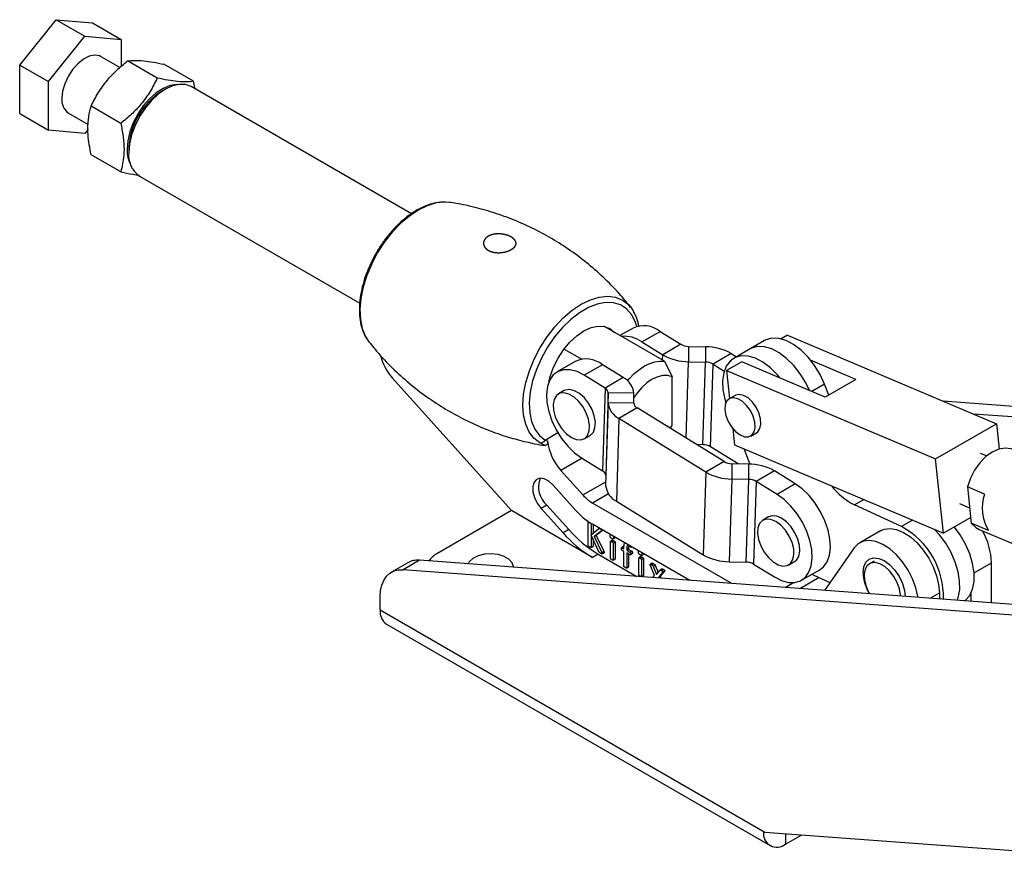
# Model space of a CAD drawing. Extents: x 63 to 798, y 54 to 570.
# Tile 1 of 30: x 63 to 245, y 65 to 219. Entities that reach past the tile are written whole.
import ezdxf

# ---------------------------------------------------------------- set-up
doc = ezdxf.new("R2010")
doc.units = 0
doc.header["$LTSCALE"] = 2
doc.layers.get('0').update_dxf_attribs({"linetype": 'CONTINUOUS'})

msp = doc.modelspace()

# ---------------------------------------------------------------- linework, layer by layer
at = {"color": 7, "linetype": 'CONTINUOUS'}
for p, q in [((63.0498, 210.3061), (69.7674, 218.6626)), ((69.7674, 218.6626), (75.0707, 215.6011)), ((69.7674, 218.6626), (76.4849, 218.0619)), ((76.4849, 218.0619), (81.7882, 215.0004)), ((68.3531, 207.2445), (75.0707, 215.6011)), ((75.0707, 215.6011), (81.7882, 215.0004)), ((81.7882, 215.0004), (81.7882, 210.0611)), ((81.5325, 209.8416), (78.0704, 211.8402)), ((88.4087, 207.9012), (82.9458, 211.0548)), ((63.0498, 210.3061), (68.3531, 207.2445)), ((63.0498, 201.3489), (63.0498, 210.3061)), ((95.1262, 207.3005), (89.6634, 210.4542)), ((68.3531, 198.2874), (68.3531, 207.2445)), ((89.9188, 205.8485), (89.2118, 205.4402)), ((135.2953, 182.8752), (94.682, 206.3207)), ((81.6912, 199.5446), (76.2283, 202.6983)), ((63.0498, 201.3489), (68.3531, 198.2874)), ((72.0709, 201.4476), (75.6714, 199.3691)), ((75.0707, 197.6867), (68.3531, 198.2874)), ((75.6698, 198.432), (75.0707, 197.6867)), ((83.1847, 194.9999), (83.1847, 194.1835)), ((81.6912, 190.5875), (76.2283, 193.7411)), ((85.1578, 189.8225), (125.7622, 166.382)), ((142.2929, 184.9722), (141.5719, 185.0341)), ((181.9499, 155.691), (170.7644, 162.1482)), ((176.1743, 161.8038), (173.7677, 160.4145)), ((177.7967, 159.2562), (181.1554, 161.1952)), ((181.1554, 161.1952), (185.007, 158.8184)), ((204.6536, 160.4798), (203.4826, 159.8038)), ((204.6536, 160.4798), (243.2016, 144.1763)), ((127.3192, 159.4463), (127.4581, 159.2639)), ((177.7967, 159.2562), (181.6483, 156.8794)), ((185.007, 158.8184), (181.6483, 156.8794)), ((186.4206, 158.4407), (186.4192, 155.6049)), ((186.4206, 158.4407), (189.5129, 158.3797)), ((189.5129, 158.3797), (189.5115, 155.5439)), ((200.4168, 159.4938), (197.7652, 157.9631)), ((163.4812, 157.9437), (166.7312, 156.0676)), ((194.2838, 157.1052), (190.9251, 155.1663)), ((194.2838, 157.1052), (195.2483, 156.5101)), ((197.7652, 157.9631), (194.76, 156.2282)), ((165.5323, 155.6603), (162.1736, 153.7213)), ((170.5135, 155.0517), (167.1547, 153.1128)), ((174.3651, 152.6749), (170.5135, 155.0517)), ((181.9499, 155.691), (183.3641, 152.812)), ((186.4192, 155.6049), (189.5115, 155.5439)), ((189.0484, 140.3061), (189.5115, 155.5439)), ((190.4621, 139.9285), (190.9251, 155.1663)), ((190.9251, 155.1663), (193.005, 153.8827)), ((196.2125, 155.6068), (193.4282, 153.9995)), ((211.6317, 149.0854), (196.2125, 155.6068)), ((217.2886, 152.3511), (208.9359, 155.8838)), ((131.821, 152.5625), (153.7585, 128.1497)), ((171.0063, 150.7359), (167.1547, 153.1128)), ((174.3651, 152.6749), (171.0063, 150.7359)), ((183.3641, 143.8519), (183.3641, 152.812)), ((193.4282, 153.9995), (231.9763, 137.6961)), ((193.4282, 153.9995), (193.9903, 148.8197)), ((171.0063, 150.7359), (170.5433, 135.4981)), ((212.2985, 149.4704), (211.4956, 151.4944)), ((217.2886, 152.3511), (211.6317, 149.0854)), ((163.4821, 150.2726), (162.4215, 149.6603)), ((171.5915, 149.8801), (171.1285, 134.6423)), ((171.5906, 148.0334), (171.5915, 149.8801)), ((176.3401, 149.7863), (171.5915, 149.8801)), ((176.3392, 147.9397), (176.3401, 149.7863)), ((194.9911, 149.3975), (193.9305, 148.7852)), ((171.5906, 148.0334), (171.1276, 132.7956)), ((176.3392, 147.9397), (171.5906, 148.0334)), ((288.562, 144.238), (233.3537, 148.3414)), ((176.9244, 147.0838), (173.5656, 145.1449)), ((192.963, 137.1862), (176.9244, 147.0838)), ((285.2845, 142.5234), (238.9709, 145.9656)), ((173.5656, 145.1449), (173.1026, 129.9071)), ((189.6043, 135.2473), (173.5656, 145.1449)), ((183.0253, 143.3189), (183.3641, 143.8519)), ((231.9763, 137.6961), (243.2016, 144.1763)), ((243.2016, 144.1763), (243.7078, 139.5112)), ((167.1836, 141.4112), (168.2442, 142.0235)), ((194.5945, 143.2505), (194.9154, 140.2927)), ((197.8989, 141.911), (198.9596, 142.5233)), ((189.0484, 140.3061), (187.8697, 140.3294)), ((195.5554, 136.7853), (190.4621, 139.9285)), ((194.9154, 140.2927), (233.4635, 123.9892)), ((196.5838, 139.5871), (197.713, 136.7401)), ((241.3709, 138.2265), (240.2802, 138.6878)), ((166.6917, 137.875), (170.5433, 135.4981)), ((192.963, 137.1862), (189.6043, 135.2473)), ((194.3766, 136.8086), (194.3752, 133.9728)), ((197.4689, 136.7476), (194.3766, 136.8086)), ((197.4689, 136.7476), (197.4675, 133.9118)), ((233.4635, 123.9892), (231.9763, 137.6961)), ((166.929, 131.0447), (162.8629, 135.5695)), ((171.1285, 134.6423), (171.1276, 132.7956)), ((189.6043, 135.2473), (189.1412, 120.0095)), ((202.2398, 135.4731), (198.8811, 133.5341)), ((206.0914, 133.0963), (202.2398, 135.4731)), ((165.501, 128.3134), (161.435, 132.8383)), ((194.3752, 133.9728), (193.9122, 118.735)), ((197.4675, 133.9118), (194.3752, 133.9728)), ((197.4675, 133.9118), (197.0044, 118.674)), ((198.8811, 133.5341), (198.4181, 118.2964)), ((202.7327, 131.1573), (198.8811, 133.5341)), ((206.0914, 133.0963), (202.7327, 131.1573)), ((240.9962, 131.1959), (237.8423, 132.5298)), ((237.8423, 132.5298), (238.5679, 125.8418)), ((160.2644, 129.183), (159.2037, 128.5707)), ((160.2644, 129.183), (164.3304, 124.6581)), ((194.4197, 114.7199), (168.714, 129.5595)), ((173.1026, 129.9071), (189.1412, 120.0095)), ((225.6743, 125.2147), (217.0493, 129.1972)), ((236.3849, 129.4777), (238.2595, 128.6849)), ((153.7585, 128.1497), (139.9699, 120.1897)), ((168.714, 119.5161), (153.7585, 128.1497)), ((159.2037, 128.5707), (163.2698, 124.0458)), ((167.89, 121.7351), (167.89, 126.0053)), ((167.9909, 126.0972), (167.9081, 126.0495)), ((168.176, 125.9506), (168.1938, 125.9609)), ((168.4619, 125.6751), (168.5593, 125.7313)), ((168.4619, 125.6751), (168.4619, 123.6979)), ((186.6271, 115.2991), (168.714, 125.6401)), ((168.8155, 125.5816), (168.8155, 123.9998)), ((201.1801, 127.0088), (200.1195, 126.3965)), ((238.4562, 126.8715), (233.4635, 123.9892)), ((241.7219, 124.5079), (238.5679, 125.8418)), ((164.3304, 124.6581), (163.2698, 124.0458)), ((168.4619, 123.6979), (169.8435, 124.8775)), ((169.898, 120.5759), (168.4619, 123.6298)), ((168.4619, 123.6298), (168.4619, 121.405)), ((170.3171, 124.3916), (169.0231, 123.3739)), ((169.0231, 123.3739), (169.3767, 123.578)), ((170.6083, 124.5466), (169.3767, 123.578)), ((169.3767, 123.578), (170.7699, 120.6625)), ((169.9337, 124.936), (169.8668, 124.8974)), ((170.1572, 124.8069), (170.1573, 124.807)), ((170.3171, 124.3916), (170.597, 124.5531)), ((170.4101, 124.5505), (170.5058, 124.6058)), ((172.0106, 123.7371), (172.0021, 123.7321)), ((221.808, 124.437), (217.9896, 122.2327)), ((240.0386, 124.6751), (265.1351, 114.0609)), ((168.8155, 122.878), (168.8155, 121.6091)), ((169.0231, 123.3739), (170.4163, 120.4583)), ((171.9964, 119.3604), (171.9964, 122.45)), ((172.3688, 122.6991), (172.0152, 122.495)), ((172.252, 122.4088), (172.6056, 122.6129)), ((172.5055, 122.9326), (172.8591, 123.1367)), ((172.5112, 122.1529), (172.8647, 122.357)), ((172.5112, 122.1529), (172.5112, 119.0633)), ((172.5684, 123.1539), (172.7946, 123.2845)), ((172.8647, 122.357), (172.8647, 119.2674)), ((175.4081, 121.6935), (175.3697, 121.3701)), ((168.4417, 121.3599), (168.7953, 121.564)), ((168.4619, 121.405), (168.8155, 121.6091)), ((169.7747, 120.1284), (168.714, 119.5161)), ((169.7747, 120.1284), (176.886, 116.0231)), ((170.4163, 120.4583), (170.7699, 120.6625)), ((170.4676, 120.1881), (170.8212, 120.3922)), ((170.4887, 120.2411), (170.8422, 120.4452)), ((174.4382, 121.5322), (174.0846, 121.3281)), ((174.136, 121.3212), (174.4895, 121.5253)), ((174.136, 121.3212), (174.5015, 121.1102)), ((174.5015, 120.6479), (174.136, 120.8589)), ((174.5015, 121.1102), (174.5015, 121.4383)), ((174.5015, 117.9153), (174.5015, 120.6479)), ((175.0162, 121.166), (175.3697, 121.3701)), ((175.0162, 121.166), (175.0162, 120.813)), ((175.0162, 120.813), (175.3697, 121.0171)), ((175.0162, 120.813), (175.606, 120.4726)), ((175.606, 120.0103), (175.0162, 120.3507)), ((175.0162, 120.3507), (175.0162, 117.6182)), ((175.3697, 121.3701), (175.3697, 121.0171)), ((175.3697, 121.0171), (175.9595, 120.6767)), ((175.3697, 120.1466), (175.3697, 117.8223)), ((175.606, 120.4726), (175.9595, 120.6767)), ((175.6578, 120.0051), (176.0113, 120.2092)), ((175.7025, 120.1836), (176.0561, 120.3877)), ((175.841, 121.3726), (175.9737, 121.4492)), ((177.2494, 120.7127), (177.2409, 120.7078)), ((177.7443, 119.9082), (178.0979, 120.1123)), ((177.8072, 120.1295), (178.0334, 120.2602)), ((216.9772, 121.2933), (211.4707, 113.4526)), ((134.6167, 118.5473), (131.6115, 116.8125)), ((136.7927, 119.003), (133.7875, 117.2682)), ((254.4263, 110.26), (136.7927, 119.003)), ((172.493, 119.0199), (172.8465, 119.224)), ((172.5112, 119.0633), (172.8647, 119.2674)), ((177.2353, 116.3361), (177.2353, 119.4257)), ((177.6076, 119.6748), (177.254, 119.4707)), ((177.4908, 119.3845), (177.8444, 119.5886)), ((177.75, 119.1286), (178.1035, 119.3327)), ((177.75, 119.1286), (177.75, 116.039)), ((178.1035, 119.3327), (178.1035, 116.2431)), ((179.7082, 118.4659), (179.3546, 118.2618)), ((180.1639, 116.2181), (179.365, 118.1312)), ((179.6089, 118.1617), (179.9625, 118.3658)), ((179.9047, 117.9022), (180.2583, 118.1063)), ((180.2583, 118.1063), (180.8116, 116.7572)), ((193.9122, 118.735), (197.0044, 118.674)), ((198.4181, 118.2964), (202.2697, 115.9195)), ((204.8816, 118.1474), (205.9422, 118.7597)), ((220.6297, 118.8639), (219.7546, 118.3587)), ((242.2882, 111.1621), (242.2882, 118.5203)), ((251.4211, 108.5251), (133.7875, 117.2682)), ((174.9992, 117.5748), (175.3528, 117.7789)), ((175.0162, 117.6182), (175.3697, 117.8223)), ((177.75, 116.039), (178.1035, 116.2431)), ((179.9047, 117.9022), (180.5231, 116.3946)), ((180.5231, 116.3946), (181.1504, 117.1831)), ((181.6393, 116.8183), (180.8457, 115.841)), ((181.5268, 117.4067), (181.1732, 117.2026)), ((181.9928, 117.0224), (181.1993, 116.0451)), ((181.4185, 117.1171), (181.7721, 117.3212)), ((181.6393, 116.8183), (181.9928, 117.0224)), ((207.2508, 115.311), (210.6095, 117.2499)), ((209.1816, 116.4256), (209.4925, 116.2741)), ((209.4925, 116.2741), (212.4826, 114.8935)), ((177.7318, 115.9956), (178.0853, 116.1997)), ((179.8218, 115.8049), (180.1639, 116.2181)), ((180.8457, 115.841), (181.1993, 116.0451)), ((180.8457, 115.841), (180.894, 115.7252)), ((181.1993, 116.0451), (181.3468, 115.6916)), ((232.6716, 112.9688), (232.6716, 111.8769)), ((238.4699, 112.8489), (238.4699, 111.4459)), ((129.5401, 109.8408), (129.5401, 112.234)), ((129.5401, 109.8408), (200.4595, 68.8999)), ((130.7312, 107.2082), (201.4418, 66.3878)), ((200.4595, 68.8999), (258.1978, 64.6085)), ((204.3166, 66.6725), (207.295, 68.3919))]:
    msp.add_line(p, q, dxfattribs=at)
at = {"color": 8, "linetype": 'CONTINUOUS'}
for p, q in [((181.618, 155.8826), (181.6483, 156.8794)), ((185.9903, 141.4892), (186.4192, 155.6049)), ((211.4956, 151.4944), (209.1447, 150.1373)), ((159.9465, 141.168), (162.3037, 142.5288)), ((166.7714, 137.8258), (162.8629, 135.5695)), ((166.929, 131.0447), (171.1279, 133.4687)), ((171.6377, 131.2474), (168.714, 129.5595)), ((218.7831, 130.1981), (217.0493, 129.1972)), ((227.7427, 126.4087), (225.6743, 125.2147)), ((239.074, 116.6648), (242.2882, 118.5203)), ((204.2584, 113.9887), (205.7962, 114.8764)), ((210.5284, 115.7958), (207.0399, 113.7819)), ((230.9959, 112.0014), (232.6716, 112.9688)), ((204.3166, 68.6132), (204.3166, 66.6725))]:
    msp.add_line(p, q, dxfattribs=at)
at = {"color": 7, "linetype": 'CONTINUOUS', "flags": 128}
for points in [[(78.0704, 211.8402), (77.775, 211.98), (76.8771, 212.1197), (75.8656, 211.9153), (74.8043, 211.3797), (73.7596, 210.5465), (72.7973, 209.4681), (71.9779, 208.2122), (71.3528, 206.8578), (70.9613, 205.49), (70.828, 204.1947)], [(92.1342, 206.6951), (92.0154, 206.6956), (90.8079, 206.5149), (89.5351, 206.0053), (88.2491, 205.1876), (87.0026, 204.0953), (85.8465, 202.773), (84.8282, 201.2751), (83.9895, 199.6626), (83.3646, 198.0018), (82.9791, 196.3605), (82.8488, 194.806)], [(94.682, 206.3207), (93.6618, 206.6985), (92.4973, 206.745), (91.2339, 206.4582), (89.9199, 205.8491), (88.6059, 204.9412), (87.3425, 203.7692), (86.178, 202.3783), (85.1574, 200.8218), (84.3198, 199.1597), (83.6974, 197.4558), (83.3141, 195.7755), (83.1847, 194.1835)], [(175.7461, 165.6621), (176.2076, 164.9919), (176.2516, 164.9171)], [(160.6377, 151.8594), (160.9003, 152.8875), (161.5227, 154.5914), (162.3603, 156.2535), (163.3809, 157.81), (164.5454, 159.2009), (165.8088, 160.3729), (167.1228, 161.2809), (168.4368, 161.89), (169.7002, 162.1768), (170.8647, 162.1302), (171.8853, 161.7522), (172.7229, 161.0572), (172.788, 160.98)], [(211.4956, 151.4944), (210.6742, 153.258), (209.6508, 154.9284), (208.4646, 156.4414), (207.1613, 157.7389), (205.7909, 158.7711), (204.4062, 159.4982), (203.0602, 159.8923), (201.8048, 159.9383), (200.6883, 159.6343), (200.4168, 159.4938)], [(208.6945, 150.3277), (208.0226, 151.7272), (206.9991, 153.3976), (205.8129, 154.9107), (204.5096, 156.2082), (203.1393, 157.2403), (201.7545, 157.9674), (200.4086, 158.3615), (199.1532, 158.4075), (198.0366, 158.1036), (197.7652, 157.9631)], [(208.7608, 150.1692), (208.0226, 151.7272), (206.9991, 153.3976), (205.8129, 154.9107), (204.5096, 156.2082), (203.1393, 157.2403), (201.7545, 157.9674), (200.4086, 158.3615), (199.1532, 158.4075), (198.0366, 158.1036), (197.7652, 157.9631)], [(203.279, 152.6181), (202.8077, 153.1758), (201.5044, 154.4733), (200.1341, 155.5055), (198.7493, 156.2325), (197.4034, 156.6267), (196.148, 156.6726), (195.0314, 156.3687), (194.0965, 155.7266), (193.3792, 154.7709), (192.9072, 153.5384), (192.6984, 152.0765), (192.761, 150.4412), (193.0926, 148.6956), (193.2894, 148.0088)], [(175.1519, 152.0946), (175.5101, 152.5053), (176.4106, 153.413), (177.3497, 154.1911), (178.3083, 154.8236), (179.2669, 155.2978), (180.2059, 155.604), (181.1064, 155.736), (181.9499, 155.691)], [(167.1547, 153.1128), (165.8405, 153.7746), (164.5679, 154.1183), (163.3859, 154.1305), (162.3397, 153.8108), (161.4697, 153.1715), (160.8093, 152.2371), (160.3838, 151.0436), (160.2097, 149.6369), (160.2935, 148.0709), (160.6321, 146.4059), (161.2125, 144.7058), (162.0123, 143.036), (163.0009, 141.4607), (164.1402, 140.0404), (165.3864, 138.8297), (166.6917, 137.875)], [(183.3641, 152.812), (182.5728, 153.0637), (181.6807, 153.0734), (180.7192, 152.8408), (179.7225, 152.3741), (178.7257, 151.69), (177.7642, 150.8124), (176.8721, 149.7727), (176.3397, 149.0198)], [(164.8025, 141.647), (165.7111, 141.2667), (166.5523, 141.203), (167.2637, 141.4606), (167.7925, 142.0205), (168.0997, 142.8411), (168.1623, 143.8616), (167.9757, 145.0062), (167.5537, 146.1901), (166.9278, 147.3254), (166.1442, 148.328), (165.2611, 149.1236), (164.344, 149.653), (163.4609, 149.8771), (162.6773, 149.7792), (162.0513, 149.3666), (161.6294, 148.6698), (161.4428, 147.7406), (161.5054, 146.6479), (161.8125, 145.4728), (162.3414, 144.3022), (163.0528, 143.2232), (163.8939, 142.3157), (164.8025, 141.647)], [(168.2442, 142.0235), (168.3243, 142.0729), (168.8532, 142.6328), (169.1603, 143.4534), (169.2229, 144.4739), (169.0363, 145.6185), (168.6144, 146.8024), (167.9884, 147.9377), (167.2048, 148.9403), (166.3217, 149.7359), (165.4046, 150.2653), (164.5215, 150.4894), (163.7379, 150.3915), (163.4821, 150.2726)], [(195.9147, 142.1074), (196.7419, 141.7739), (197.4955, 141.7579), (198.1088, 142.061), (198.527, 142.6561), (198.7132, 143.4904), (198.6506, 144.4898), (198.345, 145.5654), (197.8235, 146.6217), (197.1323, 147.5649), (196.3329, 148.3111), (195.4964, 148.794), (194.6971, 148.9707), (194.0059, 148.8256), (193.4843, 148.3714), (193.1787, 147.6486), (193.1162, 146.7214), (193.3023, 145.6722), (193.7206, 144.5942), (194.3338, 143.5832), (195.0875, 142.7289), (195.9147, 142.1074)], [(198.9596, 142.5233), (199.1694, 142.6733), (199.5877, 143.2684), (199.7738, 144.1027), (199.7113, 145.1021), (199.4057, 146.1777), (198.8841, 147.234), (198.193, 148.1772), (197.3936, 148.9234), (196.5571, 149.4063), (195.7577, 149.583), (195.0665, 149.4379), (194.9911, 149.3975)], [(246.2711, 139.4113), (245.9283, 139.535), (244.8109, 139.6828), (243.6187, 139.485), (242.4054, 138.9506), (241.2261, 138.1038), (240.134, 136.9828), (239.1785, 135.6384), (238.4029, 134.1313), (237.8423, 132.5298)], [(161.435, 132.8383), (160.637, 133.5611), (159.8079, 134.0042), (159.029, 134.1244), (158.3763, 133.9098), (157.9138, 133.3814), (157.6868, 132.591), (157.7175, 131.616), (158.0028, 130.5517), (158.515, 129.5023), (159.2037, 128.5707)], [(210.6095, 117.2499), (211.3134, 117.7998), (211.9738, 118.7342), (212.3993, 119.9276), (212.5734, 121.3344), (212.4896, 122.9004), (212.151, 124.5654), (211.5706, 126.2654), (210.7708, 127.9352), (209.7822, 129.5105), (208.643, 130.9309), (207.3967, 132.1416), (206.0914, 133.0963)], [(202.2697, 115.9195), (203.5838, 115.2577), (204.8564, 114.914), (206.0385, 114.9018), (207.0846, 115.2215), (207.9546, 115.8608), (208.6151, 116.7952), (209.0405, 117.9887), (209.2147, 119.3954), (209.1309, 120.9614), (208.7922, 122.6264), (208.2119, 124.3265), (207.412, 125.9963), (206.4235, 127.5716), (205.2842, 128.9919), (204.038, 130.2026), (202.7327, 131.1573)], [(205.9422, 118.7597), (206.2973, 119.0377), (206.7255, 119.727), (206.9191, 120.6505), (206.8635, 121.7396), (206.5631, 122.9137), (206.04, 124.0855), (205.3331, 125.1683), (204.4948, 126.0817), (203.5872, 126.7579), (202.6777, 127.1469), (201.8337, 127.2197), (201.1801, 127.0088)], [(202.9333, 118.1656), (203.8183, 117.9325), (204.6055, 118.0213), (205.2367, 118.4254), (205.6649, 119.1147), (205.8584, 120.0382), (205.8029, 121.1273), (205.5024, 122.3014), (204.9794, 123.4732), (204.2725, 124.556), (203.4341, 125.4694), (202.5265, 126.1456), (201.617, 126.5345), (200.7731, 126.6074), (200.0572, 126.3586), (199.5225, 125.8068), (199.2088, 124.9928), (199.1391, 123.977), (199.3188, 122.8348), (199.7344, 121.6508), (200.3552, 120.5129), (201.1351, 119.5055), (202.0162, 118.7032), (202.9333, 118.1656)], [(238.5679, 125.8418), (239.3895, 125.0382), (240.0386, 124.6751)], [(221.808, 124.437), (222.4835, 124.7243), (223.5784, 124.8569), (224.7836, 124.6574), (226.0505, 124.1339), (227.3277, 123.3076), (228.5637, 122.2118), (229.7085, 120.8909), (230.7158, 119.3982), (231.5449, 117.7941), (232.1623, 116.1435), (232.543, 114.5131), (232.6716, 112.9688)], [(235.9645, 111.6321), (236.1533, 112.152), (236.4216, 113.5676), (236.4195, 115.1695), (236.1469, 116.8963), (235.6145, 118.6816), (234.8426, 120.4567), (233.8609, 122.1536), (232.7071, 123.7068), (231.8075, 124.6896)], [(235.9645, 111.6321), (236.1533, 112.152), (236.4216, 113.5676), (236.4195, 115.1695), (236.1469, 116.8963), (235.6145, 118.6816), (234.8426, 120.4567), (233.8609, 122.1536), (232.7071, 123.7068), (231.8075, 124.6896)], [(237.3913, 111.5261), (237.5082, 111.6193), (238.2765, 112.5081), (238.805, 113.6828), (239.0733, 115.0983), (239.0711, 116.7003), (238.7986, 118.4271), (238.2661, 120.2123), (237.4942, 121.9875), (236.5125, 123.6843), (235.4454, 125.1334)], [(228.7461, 112.1686), (228.7246, 112.3088), (228.3439, 113.9392), (227.7265, 115.5898), (226.8974, 117.1939), (225.8901, 118.6866), (224.7453, 120.0075), (223.5093, 121.1033), (222.2321, 121.9296), (220.9653, 122.4531), (219.76, 122.6526), (218.6652, 122.52), (217.7249, 122.0607), (216.9772, 121.2933)], [(154.1194, 117.7405), (154.1164, 117.8323), (153.8809, 118.5509), (153.2889, 119.1974), (152.3931, 119.7146), (151.2731, 120.0563), (150.0283, 120.1923), (148.7694, 120.1104), (147.6083, 119.8179), (146.648, 119.3409), (145.974, 118.7216), (145.7471, 118.3375)], [(218.6002, 116.6834), (218.7327, 117.7693), (219.1212, 118.6281), (219.7393, 119.2014), (220.5447, 119.4501), (221.4827, 119.3573), (222.4893, 118.9293), (223.4958, 118.1952), (224.4338, 117.205), (225.2393, 116.0263), (225.8573, 114.7394), (226.2458, 113.432), (226.3762, 112.3448)], [(225.5017, 112.4098), (225.4955, 112.56), (225.3089, 113.7046), (224.8869, 114.8885), (224.261, 116.0239), (223.4774, 117.0265), (222.5943, 117.822), (221.6771, 118.3515), (220.7941, 118.5755), (220.0105, 118.4776), (219.3845, 118.065), (218.9625, 117.3683), (218.776, 116.4391), (218.8385, 115.3464), (219.1457, 114.1712), (219.6745, 113.0007), (219.7679, 112.8359)], [(129.5401, 112.234), (129.6143, 113.371), (129.8353, 114.3985), (130.1986, 115.2949), (130.6965, 116.0413), (131.3185, 116.6222), (132.0516, 117.0253), (132.8804, 117.2421), (133.7875, 117.2682)]]:
    msp.add_lwpolyline(points, dxfattribs=at)
at = {"color": 8, "linetype": 'CONTINUOUS', "flags": 128}
for points in [[(141.5719, 185.0341), (141.3804, 185.0366), (139.8434, 184.8698), (138.2288, 184.3769), (136.575, 183.5697), (134.9212, 182.4674), (133.3066, 181.0962), (131.7696, 179.4885), (130.3467, 177.6825), (129.0717, 175.7212), (127.9748, 173.6511), (127.0821, 171.5213), (126.4148, 169.3824), (125.9887, 167.2852), (125.8139, 165.2795), (125.8946, 163.4129), (126.2289, 161.7297), (126.8088, 160.2698), (127.3192, 159.4463)], [(158.9728, 140.629), (157.8854, 141.4881), (157.0123, 142.6485), (156.3749, 144.0819), (155.9887, 145.7532), (155.8632, 147.6214), (156.0015, 149.6406), (156.4002, 151.7616), (157.0496, 153.9322), (157.9337, 156.0993), (159.0308, 158.2097), (160.3141, 160.2118), (161.7522, 162.0566), (163.3097, 163.6987), (164.9486, 165.098), (166.6286, 166.2202), (168.3086, 167.0377), (169.9475, 167.5306), (171.505, 167.6868), (172.9431, 167.5024), (174.2264, 166.9819), (175.3235, 166.1382), (175.7461, 165.6621)], [(176.881, 162.1052), (176.5846, 163.0164), (175.8944, 164.3282), (174.9742, 165.3563), (173.8482, 166.0735), (172.5458, 166.4612), (171.1013, 166.5091), (169.5524, 166.216), (167.9398, 165.5896), (166.3058, 164.6463), (164.6932, 163.4109), (163.1443, 161.9157), (161.6998, 160.1999), (160.3974, 158.3085), (159.2714, 156.2912), (158.3512, 154.2007), (157.661, 152.092), (157.2189, 150.0202), (157.0364, 148.0398), (157.1184, 146.2027), (157.4627, 144.5569), (158.0603, 143.1458), (158.8956, 142.0062), (159.9465, 141.168), (159.9465, 141.168)]]:
    msp.add_lwpolyline(points, dxfattribs=at)
at = {"color": 7, "linetype": 'CONTINUOUS'}
for centre, radius, start, end in [((96.2378, 194.4243), 13.0658, 122.529918, 177.475455), ((73.6951, 203.8371), 2.8892, 172.891506, 235.796304), ((88.3823, 194.5651), 5.5387, 177.507961, 209.453693), ((87.7158, 193.6066), 4.5676, 172.745277, 235.942557), ((178.1625, 157.388), 4.8428, 51.828877, 114.239607), ((174.5571, 154.7435), 5.5552, 54.326654, 95.606406), ((186.424, 161.2879), 2.8472, 240.154406, 269.933126), ((189.5016, 148.7703), 9.6094, 60.154621, 89.932863), ((139.2511, 159.2296), 9.9828, 194.471639, 221.901845), ((186.4305, 165.2143), 9.6094, 240.154668, 269.932819), ((167.54, 151.4032), 4.7067, 50.820108, 115.248377), ((189.5081, 152.6967), 2.8472, 60.154537, 89.932757), ((172.7603, 149.4581), 3.5948, 5.238351, 63.486058), ((170.5308, 149.7828), 1.0651, 5.2386, 63.485884), ((175.1704, 148.3616), 3.5948, 185.23841, 243.486004), ((177.3999, 148.0369), 1.0651, 185.238342, 243.48597), ((159.0559, 141.628), 1.0024, 265.244832, 332.68398), ((169.9284, 142.0107), 9.5608, 186.06775, 222.353373), ((189.0451, 137.4589), 2.8473, 60.154732, 89.932685), ((194.38, 139.6558), 2.8472, 240.154398, 269.933134), ((197.4576, 127.1382), 9.6094, 60.154599, 89.932888), ((170.0678, 134.545), 1.0651, 5.238298, 63.486127), ((194.3865, 143.5822), 9.6094, 240.154693, 269.932794), ((163.1709, 132.5165), 4.4227, 158.66283, 228.914517), ((174.7074, 133.1238), 3.5948, 185.238355, 243.486053), ((197.4641, 131.0645), 2.8472, 60.154553, 89.932749), ((222.7431, 140.4132), 12.5785, 217.602501, 243.085228), ((172.542, 135.9756), 7.4712, 221.298667, 239.178503), ((248.4343, 128.6196), 7.8717, 160.895301, 211.489413), ((175.6044, 137.189), 13.4482, 221.298639, 239.178543), ((180.3894, 139.085), 22.7872, 221.298662, 239.178526), ((181.45, 139.6973), 22.7872, 221.298662, 239.178526), ((218.7922, 112.3031), 14.6312, 358.113936, 61.941416), ((229.4009, 118.0864), 12.8947, 1.928599, 29.443706), ((141.7208, 116.8592), 3.7627, 117.730999, 147.642639), ((193.9235, 128.3445), 9.6095, 240.154711, 269.932776), ((136.4298, 115.3127), 3.7081, 84.384271, 119.271785), ((197.0011, 115.8267), 2.8473, 60.154786, 89.932631), ((226.7586, 117.0216), 8.1655, 182.373606, 210.824444), ((132.2841, 109.4966), 2.7656, 172.849933, 235.837824), ((202.7284, 68.5991), 2.4969, 172.708162, 309.499691)]:
    msp.add_arc(centre, radius, start, end, dxfattribs=at)
msp.add_ellipse((204.5253, 71.2471), major_axis=(10.1816, 0.3193), ratio=0.2383358, start_param=4.27177792, end_param=4.29413717, dxfattribs=at)
for points, knots in [([(76.2283, 202.6983), (76.6381, 203.5236), (77.4664, 205.1922), (79.0847, 207.4387), (80.9423, 209.4069), (82.2739, 210.5021), (82.9458, 211.0548)], [0, 0, 0, 0, 0.2646058, 0.53494966, 0.7653441, 1, 1, 1, 1]), ([(82.9458, 211.0548), (83.3556, 211.1027), (84.1839, 211.1996), (85.8022, 211.1174), (87.6598, 210.8595), (88.9914, 210.5901), (89.6634, 210.4542)], [0, 0, 0, 0, 0.26460582, 0.53494969, 0.76534414, 1, 1, 1, 1]), ([(88.4087, 207.9012), (87.999, 207.0758), (87.1706, 205.4073), (85.5523, 203.1608), (83.6948, 201.1926), (82.3631, 200.0973), (81.6912, 199.5446)], [0, 0, 0, 0, 0.26460582, 0.53494969, 0.76534414, 1, 1, 1, 1]), ([(95.1262, 207.3005), (94.7165, 207.2526), (93.8881, 207.1558), (92.2698, 207.2379), (90.4123, 207.4958), (89.0806, 207.7652), (88.4087, 207.9012)], [0, 0, 0, 0, 0.2646058, 0.53494966, 0.7653441, 1, 1, 1, 1]), ([(95.3877, 205.9133), (95.3772, 205.9977), (95.3209, 206.4498), (95.2136, 206.9189), (95.1262, 207.3005)], [0, 0, 0, 0, 0.18653979, 1, 1, 1, 1]), ([(76.2283, 193.7411), (75.9925, 194.9918), (75.5999, 197.0745), (75.6215, 199.7635), (75.8913, 201.474), (76.1492, 202.4109), (76.2283, 202.6983)], [0, 0, 0, 0, 0.37723736, 0.62820906, 0.88596047, 1, 1, 1, 1]), ([(81.6912, 199.5446), (81.7703, 199.1659), (82.0238, 197.9525), (82.2963, 195.93), (82.3235, 193.212), (81.9269, 191.5659), (81.6912, 190.5875)], [0, 0, 0, 0, 0.11404009, 0.36536098, 0.62276105, 1, 1, 1, 1]), ([(81.6912, 190.5875), (82.4579, 190.429), (83.7167, 190.1688), (84.7468, 190.0565), (85.1494, 190.0127)], [0, 0, 0, 0, 0.60913913, 1, 1, 1, 1]), ([(141.4899, 185.0058), (141.2118, 185.0176), (140.4501, 185.0496), (139.1293, 184.7792), (137.5606, 184.2298), (135.9671, 183.388), (134.3897, 182.2897), (132.8626, 180.9563), (131.4179, 179.4198), (130.0841, 177.7127), (128.887, 175.8703), (127.8501, 173.9297), (126.9946, 171.9298), (126.3382, 169.9098), (125.8958, 167.9093), (125.6785, 165.9659), (125.6974, 164.1194), (125.9504, 162.3989), (126.4698, 160.8779), (126.935, 159.8949), (127.2862, 159.5045), (127.3126, 159.4751)], [0, 0, 0, 0, 0.03158839, 0.08652159, 0.14249829, 0.19913758, 0.25603407, 0.31290392, 0.36968155, 0.42637241, 0.48300948, 0.53963581, 0.59629229, 0.65301804, 0.70986208, 0.76686885, 0.82406295, 0.88141214, 0.93867137, 0.99538613, 1, 1, 1, 1]), ([(175.7244, 165.6332), (175.1362, 166.3743), (173.6997, 168.184), (171.0974, 170.8477), (167.9972, 173.6124), (164.6798, 176.1168), (161.1954, 178.3465), (157.5774, 180.2844), (153.8646, 181.9179), (150.0949, 183.2525), (146.3087, 184.247), (143.6872, 184.8086), (142.3434, 184.9586), (142.2548, 184.9685)], [0, 0, 0, 0, 0.07280202, 0.17779625, 0.28262792, 0.38699728, 0.49068974, 0.59353856, 0.69537638, 0.79602826, 0.89533421, 0.99309953, 1, 1, 1, 1]), ([(151.2642, 179.1849), (150.8744, 179.1626), (150.6861, 179.1399), (150.3223, 179.0714), (150.145, 179.0249), (149.814, 178.9101), (149.6607, 178.8422), (149.3781, 178.6857), (149.2486, 178.5962), (149.0254, 178.4037), (148.9299, 178.2999), (148.7724, 178.0778), (148.7118, 177.9612), (148.6288, 177.7233), (148.6058, 177.6003), (148.5988, 177.3534), (148.6146, 177.2314), (148.6838, 176.991), (148.7382, 176.8716), (148.8817, 176.6468), (148.9706, 176.5406), (149.1831, 176.3413), (149.3067, 176.2488), (149.5783, 176.0856), (149.7275, 176.0136), (150.0532, 175.8899), (150.2244, 175.8401), (150.5829, 175.7631), (150.7723, 175.7358), (151.1562, 175.7052), (151.3502, 175.7017), (151.742, 175.7168), (151.9409, 175.7358), (152.3257, 175.7939), (152.5138, 175.8328), (152.8813, 175.9303), (153.0573, 175.988), (153.3863, 176.1179), (153.5418, 176.191), (153.8261, 176.3499), (153.9529, 176.4344), (154.1766, 176.6134), (154.274, 176.7089), (154.4306, 176.9033), (154.4908, 177.0027), (154.5747, 177.2069), (154.5977, 177.3112), (154.6049, 177.5174), (154.5896, 177.6205), (154.5196, 177.8271), (154.4661, 177.9274), (154.3235, 178.1233), (154.233, 178.2199), (154.0206, 178.4029), (153.8994, 178.4892), (153.6272, 178.6518), (153.475, 178.7282), (153.1534, 178.864), (152.9827, 178.9243), (152.6208, 179.0288), (152.4328, 179.0718), (152.0512, 179.1375), (151.855, 179.1605), (151.4603, 179.1842), (151.2642, 179.1849), (150.8744, 179.1626)], [-0.03125, -0.03125, 0, 0, 0.03125, 0.03125, 0.0625, 0.0625, 0.09375, 0.09375, 0.125, 0.125, 0.15625, 0.15625, 0.1875, 0.1875, 0.21875, 0.21875, 0.25, 0.25, 0.28125, 0.28125, 0.3125, 0.3125, 0.34375, 0.34375, 0.375, 0.375, 0.40625, 0.40625, 0.4375, 0.4375, 0.46875, 0.46875, 0.5, 0.5, 0.53125, 0.53125, 0.5625, 0.5625, 0.59375, 0.59375, 0.625, 0.625, 0.65625, 0.65625, 0.6875, 0.6875, 0.71875, 0.71875, 0.75, 0.75, 0.78125, 0.78125, 0.8125, 0.8125, 0.84375, 0.84375, 0.875, 0.875, 0.90625, 0.90625, 0.9375, 0.9375, 0.96875, 0.96875, 1, 1, 1.03125, 1.03125]), ([(177.2998, 162.0327), (177.1842, 162.5596), (176.9601, 163.5817), (176.5095, 164.4259), (176.2913, 164.8349)], [0, 0, 0, 0, 0.51555513, 1, 1, 1, 1]), ([(127.4714, 159.3031), (128.0621, 158.5588), (129.5011, 156.7458), (132.1062, 154.0791), (135.2064, 151.3144), (138.5238, 148.8099), (142.0082, 146.5805), (145.626, 144.6415), (149.3397, 143.0121), (152.9785, 141.7084), (155.3965, 141.0963), (156.5317, 140.8089)], [0, 0, 0, 0, 0.08258019, 0.20116022, 0.31955646, 0.43743075, 0.55454037, 0.67069738, 0.78571246, 0.89938816, 1, 1, 1, 1]), ([(156.5457, 140.859), (157.0217, 140.7243), (158.1895, 140.3938), (159.3088, 140.2656), (159.9718, 140.1896)], [0, 0, 0, 0, 0.40765541, 1, 1, 1, 1]), ([(160.4212, 141), (160.4291, 140.8894), (160.4274, 140.785), (160.4025, 140.59), (160.379, 140.4998), (160.3072, 140.3473), (160.258, 140.2836), (160.1336, 140.2002), (160.0578, 140.1803), (159.9718, 140.1896)], [0, 0, 0, 0, 0.25, 0.25, 0.5, 0.5, 0.75, 0.75, 1, 1, 1, 1]), ([(167.89, 126.0053), (167.8908, 126.0135), (167.8922, 126.0299), (167.9026, 126.0486), (167.9231, 126.0559), (167.9531, 126.0513), (167.9924, 126.0395), (168.0432, 126.019), (168.1055, 125.9908), (168.1512, 125.9647), (168.176, 125.9506)], [0, 0, 0, 0, 0.06905503, 0.13614289, 0.21158208, 0.30326861, 0.42697252, 0.58167306, 0.77355099, 1, 1, 1, 1]), ([(168.176, 125.9506), (168.2013, 125.9359), (168.2474, 125.9091), (168.3099, 125.8649), (168.3602, 125.8274), (168.3993, 125.7932), (168.4296, 125.7641), (168.4493, 125.7326), (168.4598, 125.7023), (168.4612, 125.6842), (168.4619, 125.6751)], [0, 0, 0, 0, 0.23177102, 0.42082793, 0.57544077, 0.69643179, 0.79058611, 0.86393428, 0.93098412, 1, 1, 1, 1]), ([(169.8435, 124.8775), (169.8497, 124.8839), (169.8618, 124.8962), (169.8854, 124.9061), (169.9128, 124.9093), (169.9459, 124.9043), (169.9848, 124.8935), (170.0322, 124.8726), (170.0903, 124.8445), (170.1333, 124.8203), (170.1572, 124.8069)], [0, 0, 0, 0, 0.0930697, 0.1801088, 0.27154947, 0.37250569, 0.48851204, 0.62305829, 0.79084207, 1, 1, 1, 1]), ([(170.1572, 124.8069), (170.181, 124.793), (170.2235, 124.7684), (170.2804, 124.7274), (170.3249, 124.6934), (170.3589, 124.6614), (170.3844, 124.6322), (170.4001, 124.6027), (170.4085, 124.5752), (170.4095, 124.5588), (170.4101, 124.5505)], [0, 0, 0, 0, 0.24093166, 0.42878133, 0.57877368, 0.69588198, 0.7888733, 0.86138068, 0.93016722, 1, 1, 1, 1]), ([(170.4101, 124.5505), (170.4093, 124.536), (170.4076, 124.5057), (170.3897, 124.4678), (170.3593, 124.4295), (170.3327, 124.4056), (170.3171, 124.3916)], [0, 0, 0, 0, 0.18410024, 0.38470193, 0.63851649, 1, 1, 1, 1]), ([(171.9392, 123.5108), (171.9408, 123.5458), (171.9438, 123.6156), (171.9586, 123.7027), (171.995, 123.718), (172.0073, 123.7232)], [0, 0, 0, 0, 0.39931449, 0.79776665, 1, 1, 1, 1]), ([(172.2511, 123.0037), (172.2233, 123.0202), (172.1726, 123.0503), (172.1036, 123.104), (172.0477, 123.1553), (172.0036, 123.2117), (171.9737, 123.2754), (171.9534, 123.346), (171.9414, 123.4264), (171.94, 123.4811), (171.9392, 123.5108)], [0, 0, 0, 0, 0.16739731, 0.30605378, 0.42149622, 0.51776873, 0.61129806, 0.71850501, 0.84687955, 1, 1, 1, 1]), ([(168.176, 121.4596), (168.1513, 121.4743), (168.1056, 121.5014), (168.043, 121.5426), (167.9927, 121.5834), (167.9527, 121.6148), (167.9229, 121.6465), (167.9025, 121.6784), (167.8926, 121.7089), (167.8909, 121.7266), (167.89, 121.7351)], [0, 0, 0, 0, 0.22655499, 0.41827042, 0.57349974, 0.69662819, 0.78944703, 0.86672518, 0.93629585, 1, 1, 1, 1]), ([(171.9964, 122.45), (171.997, 122.4573), (171.9981, 122.4722), (172.0063, 122.4901), (172.0232, 122.5004), (172.0496, 122.4998), (172.0849, 122.4917), (172.1306, 122.4727), (172.1873, 122.445), (172.2291, 122.4216), (172.252, 122.4088)], [0, 0, 0, 0, 0.066629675, 0.135191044, 0.20948859, 0.304809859, 0.427257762, 0.57920865, 0.768856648, 1, 1, 1, 1]), ([(172.5684, 123.1539), (172.5676, 123.1247), (172.5661, 123.0709), (172.5541, 123.003), (172.5335, 122.9545), (172.5018, 122.9262), (172.4574, 122.9198), (172.4006, 122.9323), (172.3305, 122.9592), (172.2792, 122.988), (172.2511, 123.0037)], [0, 0, 0, 0, 0.15232317, 0.2802837, 0.38964167, 0.48270415, 0.57981113, 0.69555824, 0.8336375, 1, 1, 1, 1]), ([(172.252, 122.4088), (172.2759, 122.3947), (172.3185, 122.3694), (172.3761, 122.3309), (172.4214, 122.2978), (172.4558, 122.265), (172.4819, 122.2354), (172.4991, 122.2055), (172.5099, 122.1773), (172.5107, 122.1608), (172.5112, 122.1529)], [0, 0, 0, 0, 0.23824969, 0.42640249, 0.5771554, 0.69296008, 0.78752984, 0.86331674, 0.93389564, 1, 1, 1, 1]), ([(172.3705, 122.6959), (172.3755, 122.699), (172.3979, 122.7127), (172.4839, 122.678), (172.5569, 122.6389), (172.6056, 122.6129)], [0, 0, 0, 0, 0.08729836, 0.39103184, 1, 1, 1, 1]), ([(172.4819, 123.465), (172.4942, 123.452), (172.5407, 123.4028), (172.5633, 123.279), (172.5667, 123.1957), (172.5684, 123.1539)], [0, 0, 0, 0, 0.151160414, 0.573945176, 1, 1, 1, 1]), ([(172.6056, 122.6129), (172.6294, 122.5988), (172.6721, 122.5735), (172.7296, 122.535), (172.7749, 122.5019), (172.8093, 122.4691), (172.8355, 122.4395), (172.8526, 122.4096), (172.8634, 122.3814), (172.8643, 122.3649), (172.8647, 122.357)], [0, 0, 0, 0, 0.23824969, 0.42640249, 0.5771554, 0.69296008, 0.78752984, 0.86331674, 0.93389564, 1, 1, 1, 1]), ([(172.9049, 123.2208), (172.9014, 123.1994), (172.895, 123.1609), (172.8665, 123.1503), (172.8539, 123.1456)], [0, 0, 0, 0, 0.55408036, 1, 1, 1, 1]), ([(174.5015, 121.4383), (174.5093, 121.603), (174.525, 121.931), (174.6171, 122.2755), (174.7547, 122.2915), (174.7639, 122.2926)], [0, 0, 0, 0, 0.48504086, 0.9656663, 1, 1, 1, 1]), ([(175.4237, 121.7005), (175.3889, 121.7191), (175.3236, 121.754), (175.2332, 121.7726), (175.159, 121.757), (175.1116, 121.7168), (175.0828, 121.6685), (175.0641, 121.6227), (175.0481, 121.5692), (175.0357, 121.5067), (175.027, 121.4348), (175.0212, 121.3534), (175.0161, 121.2638), (175.0162, 121.1994), (175.0162, 121.166)], [0, 0, 0, 0, 0.11620071, 0.21814142, 0.31364499, 0.41293756, 0.4669511, 0.52477651, 0.58825145, 0.65656357, 0.73108899, 0.81322499, 0.90318608, 1, 1, 1, 1]), ([(175.8044, 121.3796), (175.7966, 121.3852), (175.7784, 121.3982), (175.7495, 121.4275), (175.7148, 121.4649), (175.6726, 121.5062), (175.6233, 121.5542), (175.5651, 121.6038), (175.4977, 121.6561), (175.4494, 121.6851), (175.4237, 121.7005)], [0, 0, 0, 0, 0.05977482, 0.13881683, 0.23460436, 0.3481738, 0.47967292, 0.63178116, 0.80437112, 1, 1, 1, 1]), ([(168.4619, 121.405), (168.4611, 121.3974), (168.4593, 121.3817), (168.4494, 121.3631), (168.4297, 121.3533), (168.3996, 121.3574), (168.3599, 121.3711), (168.3101, 121.3886), (168.2472, 121.4195), (168.2013, 121.4454), (168.176, 121.4596)], [0, 0, 0, 0, 0.06366785, 0.13319886, 0.20843288, 0.30369096, 0.42409133, 0.57923217, 0.76812122, 1, 1, 1, 1]), ([(168.8155, 121.6091), (168.8135, 121.594), (168.8108, 121.574), (168.7979, 121.5667), (168.7947, 121.5649)], [0, 0, 0, 0, 0.75549495, 1, 1, 1, 1]), ([(170.2233, 120.2777), (170.1914, 120.2969), (170.1338, 120.3314), (170.0565, 120.3819), (169.9966, 120.4294), (169.9521, 120.4782), (169.9218, 120.528), (169.9058, 120.5602), (169.898, 120.5759)], [0, 0, 0, 0, 0.26989391, 0.48744989, 0.65509811, 0.78366388, 0.89443265, 1, 1, 1, 1]), ([(170.4887, 120.2411), (170.4882, 120.2328), (170.4872, 120.2161), (170.4788, 120.1962), (170.4625, 120.1828), (170.4347, 120.185), (170.3987, 120.1932), (170.352, 120.2101), (170.2922, 120.2388), (170.248, 120.2638), (170.2233, 120.2777)], [0, 0, 0, 0, 0.071770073, 0.142168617, 0.216987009, 0.310050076, 0.426357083, 0.57729132, 0.763351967, 1, 1, 1, 1]), ([(170.4163, 120.4583), (170.424, 120.4401), (170.4379, 120.4075), (170.4569, 120.3632), (170.4687, 120.3288), (170.4796, 120.2974), (170.4864, 120.2688), (170.488, 120.2495), (170.4887, 120.2411)], [0, 0, 0, 0, 0.25051133, 0.44866232, 0.60836496, 0.71876072, 0.87820418, 1, 1, 1, 1]), ([(170.7699, 120.6625), (170.7776, 120.6442), (170.7914, 120.6116), (170.8104, 120.5673), (170.8222, 120.5329), (170.8331, 120.5015), (170.84, 120.4729), (170.8416, 120.4536), (170.8422, 120.4452)], [0, 0, 0, 0, 0.25051133, 0.44866232, 0.60836496, 0.71876072, 0.87820418, 1, 1, 1, 1]), ([(170.8422, 120.4452), (170.8415, 120.4298), (170.8402, 120.4057), (170.8246, 120.3985), (170.819, 120.3959)], [0, 0, 0, 0, 0.6373124, 1, 1, 1, 1]), ([(174.0439, 121.1411), (174.0445, 121.1604), (174.0454, 121.196), (174.0477, 121.2448), (174.0564, 121.2803), (174.0656, 121.3082), (174.0786, 121.3258), (174.0952, 121.3335), (174.1147, 121.3318), (174.1287, 121.3248), (174.136, 121.3212)], [0, 0, 0, 0, 0.20655317, 0.38098825, 0.52593921, 0.64506436, 0.74756017, 0.82966551, 0.91240733, 1, 1, 1, 1]), ([(174.136, 120.8589), (174.1287, 120.8635), (174.1145, 120.8727), (174.095, 120.8949), (174.0792, 120.9221), (174.0653, 120.9544), (174.0563, 120.9924), (174.0491, 121.0366), (174.045, 121.087), (174.0443, 121.1223), (174.0439, 121.1411)], [0, 0, 0, 0, 0.08915815, 0.1748978, 0.26095384, 0.36217441, 0.48342859, 0.62657609, 0.80080679, 1, 1, 1, 1]), ([(174.4388, 121.5309), (174.4453, 121.5338), (174.4596, 121.5403), (174.4789, 121.5306), (174.4895, 121.5253)], [0, 0, 0, 0, 0.4524573, 1, 1, 1, 1]), ([(175.606, 120.4726), (175.6132, 120.4679), (175.6271, 120.459), (175.6461, 120.4379), (175.6625, 120.4112), (175.6762, 120.3783), (175.6878, 120.3388), (175.6966, 120.2928), (175.7017, 120.24), (175.7022, 120.2034), (175.7025, 120.1836)], [0, 0, 0, 0, 0.08734203, 0.1665407, 0.2484111, 0.35257255, 0.47396302, 0.6193538, 0.79403786, 1, 1, 1, 1]), ([(175.7025, 120.1836), (175.7021, 120.1653), (175.7012, 120.131), (175.6979, 120.0846), (175.6884, 120.0499), (175.6749, 120.0181), (175.6494, 119.9938), (175.6199, 120.005), (175.606, 120.0103)], [0, 0, 0, 0, 0.198788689, 0.372665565, 0.517217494, 0.640880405, 0.831217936, 1, 1, 1, 1]), ([(175.8709, 121.5086), (175.8696, 121.4824), (175.8673, 121.4362), (175.857, 121.3894), (175.8421, 121.3719), (175.8272, 121.3681), (175.8135, 121.375), (175.8044, 121.3796)], [0, 0, 0, 0, 0.39665591, 0.69832336, 0.77405925, 0.84953214, 1, 1, 1, 1]), ([(175.9595, 120.6767), (175.9668, 120.672), (175.9806, 120.6631), (175.9996, 120.642), (176.0161, 120.6153), (176.0298, 120.5824), (176.0413, 120.5429), (176.0502, 120.4969), (176.0552, 120.4441), (176.0558, 120.4075), (176.0561, 120.3877)], [0, 0, 0, 0, 0.08734203, 0.1665407, 0.2484111, 0.35257255, 0.47396302, 0.6193538, 0.79403786, 1, 1, 1, 1]), ([(176.0561, 120.3877), (176.0541, 120.3433), (176.051, 120.2765), (176.0298, 120.214), (176.0119, 120.2104), (176.0109, 120.2102)], [0, 0, 0, 0, 0.65197996, 0.980261, 1, 1, 1, 1]), ([(177.1781, 120.4865), (177.1796, 120.5215), (177.1826, 120.5912), (177.1975, 120.6783), (177.2339, 120.6937), (177.2461, 120.6989)], [0, 0, 0, 0, 0.399315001, 0.797767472, 1, 1, 1, 1]), ([(177.4899, 119.9794), (177.4622, 119.9959), (177.4114, 120.026), (177.3424, 120.0797), (177.2865, 120.131), (177.2425, 120.1874), (177.2125, 120.2511), (177.1922, 120.3217), (177.1803, 120.4021), (177.1788, 120.4568), (177.1781, 120.4865)], [0, 0, 0, 0, 0.16739731, 0.30605378, 0.42149622, 0.51776873, 0.61129806, 0.71850501, 0.84687955, 1, 1, 1, 1]), ([(177.8072, 120.1295), (177.8064, 120.1003), (177.805, 120.0466), (177.793, 119.9787), (177.7723, 119.9302), (177.7406, 119.9019), (177.6962, 119.8955), (177.6394, 119.908), (177.5694, 119.9349), (177.518, 119.9637), (177.4899, 119.9794)], [0, 0, 0, 0, 0.15232317, 0.2802837, 0.38964167, 0.48270415, 0.57981113, 0.69555824, 0.8336375, 1, 1, 1, 1]), ([(177.7207, 120.4407), (177.733, 120.4277), (177.7796, 120.3785), (177.8021, 120.2547), (177.8055, 120.1714), (177.8072, 120.1295)], [0, 0, 0, 0, 0.15115945, 0.57394469, 1, 1, 1, 1]), ([(178.1438, 120.1965), (178.1402, 120.1751), (178.1338, 120.1366), (178.1054, 120.126), (178.0927, 120.1213)], [0, 0, 0, 0, 0.55407916, 1, 1, 1, 1]), ([(172.252, 119.1066), (172.2291, 119.1204), (172.1874, 119.1457), (172.1304, 119.181), (172.0852, 119.2173), (172.0494, 119.2479), (172.0236, 119.2781), (172.0061, 119.307), (171.9979, 119.3351), (171.9969, 119.3518), (171.9964, 119.3604)], [0, 0, 0, 0, 0.230397, 0.41921954, 0.57118106, 0.69238765, 0.78740114, 0.8593135, 0.92765349, 1, 1, 1, 1]), ([(172.5112, 119.0633), (172.5108, 119.0551), (172.5101, 119.0388), (172.4994, 119.0224), (172.4815, 119.014), (172.456, 119.0136), (172.421, 119.023), (172.3763, 119.0391), (172.3184, 119.0699), (172.2758, 119.0934), (172.252, 119.1066)], [0, 0, 0, 0, 0.07177663, 0.14212812, 0.2156024, 0.30986745, 0.42441828, 0.5751828, 0.76251795, 1, 1, 1, 1]), ([(172.8647, 119.2674), (172.8638, 119.2525), (172.8625, 119.2322), (172.8488, 119.2278), (172.8451, 119.2266)], [0, 0, 0, 0, 0.73207181, 1, 1, 1, 1]), ([(177.2353, 119.4257), (177.2358, 119.433), (177.2369, 119.4479), (177.2452, 119.4658), (177.262, 119.4761), (177.2885, 119.4755), (177.3237, 119.4674), (177.3694, 119.4484), (177.4261, 119.4207), (177.4679, 119.3973), (177.4908, 119.3845)], [0, 0, 0, 0, 0.06662967, 0.13519104, 0.20948859, 0.30480986, 0.42725776, 0.57920865, 0.76885665, 1, 1, 1, 1]), ([(177.4908, 119.3845), (177.5147, 119.3703), (177.5574, 119.3451), (177.6149, 119.3066), (177.6602, 119.2735), (177.6946, 119.2407), (177.7207, 119.211), (177.7379, 119.1811), (177.7487, 119.153), (177.7496, 119.1365), (177.75, 119.1286)], [0, 0, 0, 0, 0.23824969, 0.42640249, 0.5771554, 0.69296008, 0.78752984, 0.86331674, 0.93389564, 1, 1, 1, 1]), ([(177.6093, 119.6716), (177.6143, 119.6747), (177.6367, 119.6884), (177.7227, 119.6537), (177.7957, 119.6146), (177.8444, 119.5886)], [0, 0, 0, 0, 0.087298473, 0.391031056, 1, 1, 1, 1]), ([(177.8444, 119.5886), (177.8682, 119.5744), (177.9109, 119.5492), (177.9685, 119.5107), (178.0138, 119.4776), (178.0482, 119.4448), (178.0743, 119.4151), (178.0915, 119.3852), (178.1023, 119.3571), (178.1031, 119.3406), (178.1035, 119.3327)], [0, 0, 0, 0, 0.23824969, 0.42640249, 0.5771554, 0.69296008, 0.78752984, 0.86331674, 0.93389564, 1, 1, 1, 1]), ([(179.365, 118.1312), (179.3582, 118.1493), (179.3462, 118.1811), (179.3366, 118.225), (179.3431, 118.2568), (179.3677, 118.2694), (179.4059, 118.2645), (179.4591, 118.2427), (179.5281, 118.2071), (179.58, 118.178), (179.6089, 118.1617)], [0, 0, 0, 0, 0.110817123, 0.195545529, 0.268245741, 0.346694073, 0.452366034, 0.588937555, 0.771036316, 1, 1, 1, 1]), ([(179.6089, 118.1617), (179.6352, 118.1466), (179.682, 118.1195), (179.7445, 118.0791), (179.7931, 118.0457), (179.83, 118.0151), (179.8579, 117.9876), (179.8774, 117.9591), (179.892, 117.9311), (179.9004, 117.912), (179.9047, 117.9022)], [0, 0, 0, 0, 0.24537273, 0.43807782, 0.58679348, 0.70110749, 0.79119525, 0.86089892, 0.92804637, 1, 1, 1, 1]), ([(179.7101, 118.463), (179.7127, 118.4656), (179.7225, 118.4752), (179.7627, 118.4671), (179.8434, 118.4339), (179.9149, 118.393), (179.9625, 118.3658)], [0, 0, 0, 0, 0.05025446, 0.18608815, 0.45730282, 1, 1, 1, 1]), ([(179.9625, 118.3658), (179.9887, 118.3507), (180.0355, 118.3236), (180.0981, 118.2832), (180.1467, 118.2498), (180.1835, 118.2192), (180.2114, 118.1917), (180.2309, 118.1632), (180.2455, 118.1352), (180.2539, 118.1161), (180.2583, 118.1063)], [0, 0, 0, 0, 0.24537273, 0.43807782, 0.58679348, 0.70110749, 0.79119525, 0.86089892, 0.92804637, 1, 1, 1, 1]), ([(174.7588, 117.6594), (174.7362, 117.6731), (174.6948, 117.6982), (174.6383, 117.733), (174.5935, 117.7694), (174.5579, 117.7996), (174.5322, 117.8306), (174.513, 117.8593), (174.5037, 117.8887), (174.5022, 117.9062), (174.5015, 117.9153)], [0, 0, 0, 0, 0.22671974, 0.41497173, 0.56354008, 0.68438043, 0.77910682, 0.85513631, 0.9244987, 1, 1, 1, 1]), ([(175.0162, 117.6182), (175.0159, 117.6096), (175.0153, 117.593), (175.0044, 117.5759), (174.9856, 117.5688), (174.9597, 117.5677), (174.9238, 117.5786), (174.879, 117.5943), (174.8226, 117.6244), (174.7815, 117.647), (174.7588, 117.6594)], [0, 0, 0, 0, 0.07502204, 0.14565582, 0.22161862, 0.31626191, 0.43699626, 0.58836572, 0.77347915, 1, 1, 1, 1]), ([(175.3697, 117.8223), (175.3691, 117.8072), (175.3683, 117.7868), (175.3548, 117.7826), (175.3514, 117.7815)], [0, 0, 0, 0, 0.74409659, 1, 1, 1, 1]), ([(177.4908, 116.0823), (177.4679, 116.0961), (177.4262, 116.1213), (177.3692, 116.1567), (177.324, 116.193), (177.2882, 116.2236), (177.2624, 116.2537), (177.2449, 116.2827), (177.2367, 116.3107), (177.2358, 116.3275), (177.2353, 116.3361)], [0, 0, 0, 0, 0.230397, 0.41921954, 0.57118106, 0.69238765, 0.78740114, 0.8593135, 0.92765349, 1, 1, 1, 1]), ([(178.1035, 116.2431), (178.1026, 116.2282), (178.1013, 116.2079), (178.0876, 116.2035), (178.0839, 116.2023)], [0, 0, 0, 0, 0.73206872, 1, 1, 1, 1]), ([(181.1504, 117.1831), (181.1545, 117.1874), (181.1625, 117.196), (181.1775, 117.2055), (181.1951, 117.2124), (181.2197, 117.211), (181.2515, 117.2027), (181.2947, 117.1847), (181.3515, 117.1556), (181.3944, 117.1309), (181.4185, 117.1171)], [0, 0, 0, 0, 0.07209611, 0.14341138, 0.2216527, 0.30636518, 0.41756196, 0.55970094, 0.75254151, 1, 1, 1, 1]), ([(181.4185, 117.1171), (181.4451, 117.1014), (181.4928, 117.0731), (181.5569, 117.0311), (181.6069, 116.995), (181.6427, 116.9586), (181.6671, 116.9202), (181.6708, 116.8821), (181.6593, 116.8495), (181.6466, 116.8297), (181.6393, 116.8183)], [0, 0, 0, 0, 0.21848228, 0.39316468, 0.52994302, 0.63113382, 0.70749177, 0.77971477, 0.87377964, 1, 1, 1, 1]), ([(181.5306, 117.3997), (181.541, 117.4067), (181.5704, 117.4263), (181.661, 117.3825), (181.7299, 117.3444), (181.7721, 117.3212)], [0, 0, 0, 0, 0.176019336, 0.495986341, 1, 1, 1, 1]), ([(181.7721, 117.3212), (181.7986, 117.3055), (181.8464, 117.2772), (181.9105, 117.2352), (181.9605, 117.1991), (181.9963, 117.1627), (182.0207, 117.1244), (182.0243, 117.0862), (182.0128, 117.0536), (182.0001, 117.0338), (181.9928, 117.0224)], [0, 0, 0, 0, 0.21848228, 0.39316468, 0.52994302, 0.63113382, 0.70749177, 0.77971477, 0.87377964, 1, 1, 1, 1]), ([(177.75, 116.039), (177.7496, 116.0308), (177.749, 116.0145), (177.7382, 115.9981), (177.7203, 115.9896), (177.6948, 115.9892), (177.6599, 115.9987), (177.6151, 116.0148), (177.5573, 116.0456), (177.5147, 116.0691), (177.4908, 116.0823)], [0, 0, 0, 0, 0.07177663, 0.14212812, 0.2156024, 0.30986745, 0.42441828, 0.5751828, 0.76251795, 1, 1, 1, 1])]:
    msp.add_open_spline(points, degree=3, knots=knots, dxfattribs=at)
for points in [[(159.9718, 140.1896), (159.603, 140.3088), (159.2662, 140.4557), (158.9728, 140.629)], [(159.9465, 141.168), (160.0947, 141.1052), (160.2535, 141.0492), (160.4212, 141)]]:
    msp.add_open_spline(points, degree=3, dxfattribs=at)

doc.saveas('drawing.dxf')
